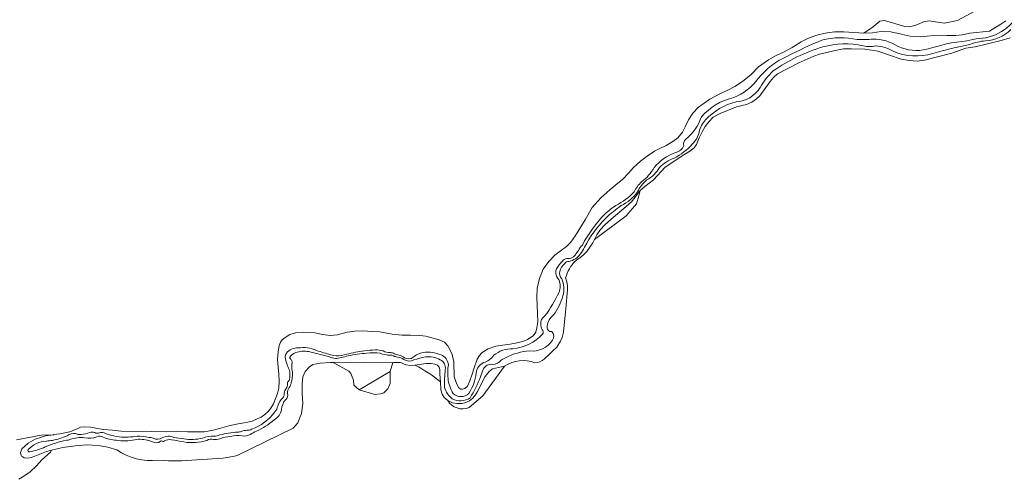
# Model space of a CAD drawing. Header units: metres. Extents: x 197700 to 204338, y 317132 to 325229.
# Tile 157 of 256: x 201019 to 201242, y 318121 to 318225. Entities that reach past the tile are written whole.
import ezdxf

# ---------------------------------------------------------------- set-up
doc = ezdxf.new("R2010")
doc.units = ezdxf.units.M
for name, color, linetype, lineweight in [('B-WE-GR-BOS_LOOF-GV', 40, 'Continuous', 13), ('B-WE-GR-GRAS-GV', 60, 'Continuous', 13), ('B-WE-IE-TERREINAFSCHEIDING_KUNSTMATIG_HEKWERK-G', 20, 'IE-TERREINAFSCHEIDING-KUNSTMATIG', 18), ('B-WE-OG-WATER_BEEK-GV', 150, 'Continuous', 18), ('B-WE-OG-WATER_SLOOT-GV', 120, 'Continuous', 18)]:
    doc.layers.add(name, color=color, linetype=linetype, lineweight=lineweight)
doc.linetypes.add('IE-TERREINAFSCHEIDING-KUNSTMATIG', pattern='A,4,[82,NLCS.SHX,S=0.75,R=90,X=0,Y=0],4,-2', length=10)

msp = doc.modelspace()

# ---------------------------------------------------------------- linework, layer by layer
at = {"layer": 'B-WE-GR-BOS_LOOF-GV'}
for points in [[(201237.003, 318227.789), (201231.302, 318224.74), (201228.315, 318224.093), (201224.873, 318224.652), (201223.636, 318224.446), (201222.643, 318224.006), (201221.65, 318223.566), (201220.49, 318223.314), (201219.399, 318223.333), (201214.823, 318224.713), (201213.771, 318224.549), (201212.844, 318223.802), (201211.916, 318223.055), (201210.434, 318222.06), (201210.13, 318221.855), (201210.179, 318221.852), (201212.13, 318221.97), (201214.082, 318222.241), (201216.271, 318222.139), (201218.568, 318221.616), (201220.605, 318221.18), (201222.92, 318221.029), (201225.228, 318221.25), (201228.885, 318221.306), (201230.952, 318221.338), (201232.367, 318221.513), (201234.108, 318221.871), (201238.51, 318222.329), (201241.12, 318223.89), (201242.21, 318224.653)], [(201114.436, 318142.991), (201114.33, 318144.767), (201114.314, 318145.803), (201114.151, 318146.369), (201113.784, 318146.766), (201113.174, 318147.016), (201112.331, 318147.128), (201111.235, 318147.153), (201108.675, 318146.797)], [(201120.895, 318137.195), (201124.045, 318139.859), (201128.943, 318146.558), (201126.241, 318145.936), (201125.437, 318145.392), (201124.565, 318144.196), (201122.814, 318140.814), (201122.401, 318140.089), (201121.747, 318139.333), (201120.974, 318138.711), (201119.972, 318138.242), (201119.306, 318138.14), (201118.119, 318138.087), (201117.156, 318138.271), (201116.087, 318138.799)], [(201019.15, 318120.974), (201020.288, 318121.667), (201021.682, 318122.672), (201023.134, 318124.009), (201024.315, 318125.417), (201026.268, 318127.118), (201026.564, 318127.545), (201025.378, 318127.252), (201022.38, 318126.038), (201021.962, 318125.943), (201021.176, 318125.742), (201020.318, 318125.869), (201020.031, 318126.048), (201019.755, 318126.216), (201019.675, 318126.421), (201019.565, 318126.648), (201019.55, 318127.012), (201019.636, 318127.413), (201019.839, 318127.856), (201021.231, 318129.148), (201022.855, 318130.042), (201023.824, 318130.376), (201025.137, 318130.801), (201026.984, 318131.069), (201024.198, 318130.925), (201018.624, 318129.928)]]:
    msp.add_lwpolyline(points, dxfattribs=at)
for points in [[(201158.787, 318183.235), (201159.28, 318185.104), (201159.551, 318186.269), (201158.69, 318185.084), (201157.645, 318183.721), (201156.403, 318182.632), (201153.045, 318179.792), (201151.538, 318178.455), (201150.648, 318177.431), (201149.817, 318176.246), (201149.265, 318175.24), (201156.425, 318180.549)], [(201096.065, 318141.21), (201103.05, 318145.331), (201103.675, 318147.382), (201097.183, 318147.332), (201094.065, 318147.429), (201090.164, 318147.384), (201093.768, 318145.395), (201094.173, 318144.867), (201094.811, 318143.418), (201094.884, 318142.263)], [(201101.66, 318140.532), (201102.571, 318141.472), (201103.09, 318142.676), (201103.05, 318145.331), (201096.065, 318141.21), (201099.614, 318140.131), (201100.868, 318140.272)]]:
    msp.add_lwpolyline(points, close=True, dxfattribs=at)
for points in [[(201108.675, 318146.797, -0.0608949), (201114.436, 318142.991)], [(201116.087, 318138.799, 0.3712253), (201120.895, 318137.195)]]:
    msp.add_lwpolyline(points, format="xyb", dxfattribs=at)
at = {"layer": 'B-WE-GR-GRAS-GV'}
msp.add_lwpolyline([(201018.624, 318129.928), (201024.198, 318130.925), (201026.984, 318131.069), (201027.032, 318131.076), (201028.418, 318131.246), (201029.516, 318131.496), (201030.666, 318131.746), (201031.734, 318132.145), (201032.345, 318132.418), (201033.077, 318132.73), (201033.944, 318132.831), (201035.379, 318132.742), (201036.514, 318132.537), (201038.268, 318132.211), (201040.281, 318132.079), (201042.266, 318131.862), (201049.237, 318131.757), (201052.417, 318131.728), (201055.104, 318131.798), (201057.38, 318131.727), (201059.006, 318131.68), (201061.043, 318131.706), (201062.792, 318132.028), (201064.493, 318132.459), (201066.636, 318133.079), (201068.748, 318133.513), (201070.554, 318133.796), (201071.868, 318134.149), (201073.042, 318134.621), (201073.899, 318135.059), (201074.722, 318135.604), (201075.544, 318136.394), (201076.106, 318137.099), (201076.715, 318138.073), (201077.636, 318140.351), (201077.887, 318141.569), (201077.968, 318143.185), (201077.889, 318144.837), (201077.772, 318146.294), (201077.583, 318148.153), (201077.728, 318149.807), (201078.017, 318151.225), (201078.291, 318151.993), (201078.63, 318152.481), (201079.341, 318153.028), (201080.425, 318153.687), (201081.677, 318154.119), (201083.54, 318154.264), (201086.039, 318154.108), (201087.841, 318153.711), (201089.543, 318153.512), (201091.196, 318153.621), (201093.383, 318154.225), (201095.082, 318154.509), (201096.87, 318154.553), (201098.984, 318154.421), (201100.756, 318154.318), (201103.504, 318153.83), (201105.733, 318153.539), (201107.69, 318153.607), (201109.768, 318153.525), (201111.163, 318153.357), (201112.821, 318152.924), (201114.118, 318152.54), (201115.344, 318151.98), (201116.145, 318151.129), (201116.592, 318150.352), (201117.081, 318149.181), (201117.473, 318147.56), (201117.52, 318144.165), (201118.161, 318142.513), (201118.623, 318141.669), (201119.029, 318141.331), (201119.44, 318141.341), (201119.948, 318141.477), (201120.541, 318142.053), (201121.11, 318143.231), (201121.605, 318144.725), (201122.052, 318146.204), (201122.739, 318148.167), (201123.239, 318148.968), (201123.887, 318149.682), (201125.19, 318150.493), (201126.936, 318151.049), (201128.524, 318151.335), (201130.218, 318151.551), (201132.195, 318151.906), (201133.476, 318152.308), (201134.138, 318152.578), (201135.409, 318153.397), (201135.969, 318154.275), (201136.258, 318155.213), (201136.422, 318156.562), (201136.395, 318158.464), (201136.314, 318160.383), (201136.227, 318162.095), (201136.323, 318164.167), (201136.792, 318166.384), (201137.691, 318168.476), (201138.906, 318170.247), (201140.293, 318171.665), (201141.49, 318172.554), (201142.944, 318173.642), (201143.93, 318174.628), (201144.993, 318176.076), (201147.126, 318179.635), (201148.763, 318182.407), (201150.726, 318184.634), (201152.738, 318186.452), (201154.102, 318187.546), (201155.669, 318188.836), (201156.934, 318190.234), (201158.107, 318191.458), (201159.692, 318192.912), (201161.141, 318194.08), (201162.844, 318195.156), (201164.029, 318195.805), (201165.491, 318196.495), (201166.996, 318197.334), (201168.081, 318198.165), (201169.181, 318199.442), (201169.759, 318200.713), (201170.478, 318202.248), (201171.452, 318203.792), (201172.738, 318205.116), (201175.313, 318206.913), (201177.72, 318208.244), (201179.4, 318208.991), (201180.963, 318209.802), (201182.731, 318210.909), (201184.646, 318212.51), (201186.344, 318214.229), (201188.584, 318215.864), (201190.307, 318216.775), (201192.009, 318217.585), (201193.967, 318218.653), (201195.938, 318219.897), (201197.634, 318220.697), (201199.548, 318221.437), (201201.379, 318221.869), (201203.496, 318222.149), (201205.595, 318222.175), (201210.13, 318221.855), (201210.434, 318222.06), (201211.916, 318223.055), (201212.844, 318223.802), (201213.771, 318224.549), (201214.823, 318224.713), (201219.399, 318223.333), (201220.49, 318223.314), (201221.65, 318223.566), (201222.643, 318224.006), (201223.636, 318224.446), (201224.873, 318224.652), (201228.315, 318224.093), (201231.302, 318224.74), (201237.003, 318227.789)], dxfattribs=at)
at = {"layer": 'B-WE-IE-TERREINAFSCHEIDING_KUNSTMATIG_HEKWERK-G'}
for points in [[(201103.05, 318145.331), (201096.065, 318141.21)], [(201081.137, 318132.547), (201068.516, 318126.378)]]:
    msp.add_lwpolyline(points, dxfattribs=at)
at = {"layer": 'B-WE-OG-WATER_BEEK-GV'}
for points in [[(201243.734, 318224.3, -0.0699427), (201241.888, 318222.637)], [(201208.666, 318220.397, 0.125181), (201200.637, 318220.268)], [(201236.22, 318220.639, 0.0422056), (201233.408, 318220.124)], [(201241.888, 318222.637, -0.1387068), (201236.22, 318220.639)], [(201237.637, 318220.145, 0.1889525), (201243.348, 318222.659)], [(201189.627, 318213.312, -0.0799392), (201200.835, 318218.743)], [(201200.637, 318220.268, 0.0229096), (201192.745, 318216.583)], [(201200.835, 318218.743, -0.1301676), (201210.024, 318218.979)], [(201212.209, 318220.502, -0.0171769), (201208.666, 318220.397)], [(201210.024, 318218.979, 0.0888206), (201212.816, 318218.967)], [(201217.877, 318218.869, 0.1447292), (201212.209, 318220.502)], [(201212.816, 318218.967, -0.1439036), (201216.739, 318217.773)], [(201224.403, 318218.224, -0.1696981), (201217.877, 318218.869)], [(201233.408, 318220.124, 0.0542826), (201224.403, 318218.224)], [(201225.756, 318217.236, -0.0318204), (201234.074, 318219.286)], [(201234.074, 318219.286, -0.0659777), (201237.637, 318220.145)], [(201192.745, 318216.583, 0.1290287), (201186.29, 318211.592)], [(201216.739, 318217.773, 0.1742359), (201225.756, 318217.236)], [(201186.703, 318209.562, -0.0774637), (201189.627, 318213.312)], [(201186.29, 318211.592, -0.137225), (201180.73, 318207.306)], [(201181.256, 318206.329, 0.2475237), (201186.703, 318209.562)], [(201180.73, 318207.306, 0.1570286), (201173.456, 318202.978)], [(201174.357, 318202.264, -0.1449157), (201181.256, 318206.329)], [(201173.456, 318202.978, -0.1359452), (201169.849, 318197.827)], [(201172.933, 318199.57, -0.138021), (201174.357, 318202.264)], [(201171.387, 318196.804, 0.1398987), (201172.933, 318199.57)], [(201167.254, 318193.613, 0.1017887), (201171.387, 318196.804)], [(201169.468, 318196.437, -0.2382574), (201167.554, 318194.859)], [(201169.849, 318197.827, 0.2850956), (201169.468, 318196.437)], [(201167.554, 318194.859, 0.1306673), (201162.767, 318191.507)], [(201163.948, 318191.486, -0.1045132), (201167.254, 318193.613)], [(201162.767, 318191.507, -0.1024209), (201159.899, 318188.25)], [(201161.088, 318188.689, 0.1476243), (201163.948, 318191.486)], [(201159.899, 318188.25, 0.09348), (201158.206, 318186.003)], [(201158.961, 318185.965, -0.0954947), (201161.088, 318188.689)], [(201158.206, 318186.003, -0.0983167), (201154.089, 318182.918)], [(201155.314, 318182.867, 0.1197802), (201158.961, 318185.965)], [(201154.089, 318182.918, 0.0395908), (201151.602, 318180.931)], [(201151.736, 318179.958, -0.0453589), (201155.314, 318182.867)], [(201151.602, 318180.931, 0.0746667), (201146.512, 318173.921)], [(201147.025, 318173.44, -0.0841701), (201151.736, 318179.958)], [(201146.512, 318173.921, 0.1209371), (201145.607, 318172.704)], [(201145.138, 318172.034, -0.2965285), (201142.952, 318170.876)], [(201143.553, 318170.238, 0.1851509), (201146.031, 318171.919)], [(201146.031, 318171.919, 0.040625), (201147.025, 318173.44)], [(201142.025, 318170.339, 0.0961008), (201140.702, 318168.553)], [(201141.4, 318167.986, -0.1540588), (201142.523, 318169.771)], [(201142.952, 318170.876, 0.204854), (201142.025, 318170.339)], [(201142.523, 318169.771, -0.2982085), (201143.553, 318170.238)], [(201140.702, 318168.553, 0.1509357), (201140.55, 318167.61)], [(201140.55, 318167.61, 0.1934706), (201141.265, 318166.017)], [(201141.84, 318166.326, -0.2324834), (201141.4, 318167.986)], [(201141.265, 318166.017, -0.1905112), (201141.265, 318163.298)], [(201142.125, 318162.463, 0.1757115), (201141.84, 318166.326)], [(201141.265, 318163.298, -0.0461331), (201137.99, 318157.841)], [(201139.985, 318158.16, 0.1037572), (201142.125, 318162.463)], [(201137.99, 318157.841, 0.2805116), (201137.142, 318156.078)], [(201137.142, 318156.078, 0.1426014), (201137.397, 318154.798)], [(201138.574, 318155.591, -0.1846456), (201139.985, 318158.16)], [(201137.397, 318154.798, -0.4793151), (201137.497, 318153.793)], [(201139.641, 318154.379, -0.5328505), (201138.574, 318155.591)], [(201139.788, 318152.439, 0.3353623), (201139.641, 318154.379)], [(201137.497, 318153.793, -0.1814092), (201130.828, 318150.456)], [(201134.604, 318149.996, 0.2699217), (201139.788, 318152.439)], [(201079.656, 318149.5, 0.1760196), (201079.337, 318148.591)], [(201082.257, 318150.678, 0.2546878), (201079.656, 318149.5)], [(201080.362, 318148.539, -0.1599823), (201081.736, 318149.619)], [(201081.736, 318149.619, -0.1284266), (201084.647, 318149.859)], [(201086.415, 318150.097, 0.1470322), (201082.257, 318150.678)], [(201084.647, 318149.859, -0.0218601), (201089.377, 318148.656)], [(201089.647, 318149.16, -0.0151439), (201086.415, 318150.097)], [(201097.259, 318150.016, 0.0348214), (201093.259, 318149.255)], [(201093.566, 318148.862, -0.0450476), (201097.819, 318149.48)], [(201099.663, 318150.225, 0.0397237), (201097.259, 318150.016)], [(201097.819, 318149.48, -0.0617946), (201100.845, 318149.491)], [(201101.466, 318149.992, 0.0813901), (201099.663, 318150.225)], [(201100.845, 318149.491, 0.1000763), (201103.053, 318149.061)], [(201103.147, 318149.624, -0.1218965), (201101.466, 318149.992)], [(201104.038, 318149.374, 0.1071794), (201103.147, 318149.624)], [(201105.076, 318149.03, -0.0508926), (201104.038, 318149.374)], [(201110.553, 318149.645, 0.1269384), (201108.253, 318148.559)], [(201114.568, 318149.108, 0.1438365), (201110.553, 318149.645)], [(201130.828, 318150.456, 0.1886741), (201126.482, 318149.014)], [(201129.307, 318148.492, -0.1107584), (201134.604, 318149.996)], [(201079.337, 318148.591, 0.077737), (201080.258, 318145.815)], [(201080.779, 318147.974, -0.2047437), (201080.362, 318148.539)], [(201080.862, 318146.98, 0.1620183), (201080.779, 318147.974)], [(201089.377, 318148.656, 0.2002821), (201092.039, 318148.521)], [(201092.051, 318148.976, -0.1640794), (201089.647, 318149.16)], [(201092.039, 318148.521, -0.0165694), (201093.566, 318148.862)], [(201093.259, 318149.255, -0.0473371), (201092.051, 318148.976)], [(201103.053, 318149.061, -0.1288635), (201103.814, 318148.869)], [(201103.814, 318148.869, 0.0758635), (201104.771, 318148.623)], [(201104.771, 318148.623, -0.1383882), (201106.134, 318148.06)], [(201106.33, 318148.469, 0.1322285), (201105.076, 318149.03)], [(201106.134, 318148.06, 0.2588411), (201108.449, 318147.969)], [(201108.253, 318148.559, -0.3058577), (201106.33, 318148.469)], [(201108.449, 318147.969, -0.0359915), (201111.068, 318148.635)], [(201111.068, 318148.635, -0.1693124), (201114.396, 318148.012)], [(201114.396, 318148.012, -0.3364364), (201115.534, 318145.778)], [(201116.242, 318146.895, 0.273097), (201114.568, 318149.108)], [(201124.207, 318147.36, 0.2956367), (201122.526, 318144.994)], [(201126.482, 318149.014, -0.1669242), (201124.207, 318147.36)], [(201126.28, 318146.94, 0.2240609), (201128.134, 318147.946)], [(201128.134, 318147.946, -0.0218059), (201129.307, 318148.492)], [(201080.258, 318145.815, -0.1403792), (201080.258, 318143.336)], [(201080.71, 318142.945, 0.1314883), (201080.862, 318145.883)], [(201115.534, 318145.778, 0.0289345), (201115.337, 318141.744)], [(201116.174, 318143.806, -0.0854874), (201116.242, 318146.895)], [(201122.526, 318144.994, -0.1152334), (201120.872, 318140.417)], [(201123.465, 318144.162, 0.0289054), (201124.118, 318145.817)], [(201124.118, 318145.817, -0.3502615), (201126.28, 318146.94)], [(201080.258, 318143.336, 0.3172012), (201079.895, 318142.514)], [(201080.281, 318141.742, 0.1292986), (201080.71, 318142.945)], [(201117.309, 318140.374, -0.1239603), (201116.174, 318143.806)], [(201121.13, 318139.408, 0.054885), (201123.465, 318144.162)], [(201079.103, 318140.532, -0.2889561), (201078.788, 318139.43)], [(201079.543, 318141.505, 0.0977336), (201079.103, 318140.532)], [(201079.895, 318142.514, -0.1755417), (201079.543, 318141.505)], [(201079.888, 318140.41, -0.1587643), (201080.281, 318141.742)], [(201115.337, 318141.744, 0.1525701), (201117.115, 318139.193)], [(201078.788, 318139.43, 0.1175677), (201077.65, 318137.539)], [(201078.552, 318136.744, -0.1799604), (201079.432, 318138.957)], [(201079.432, 318138.957, 0.2622652), (201079.888, 318140.41)], [(201117.115, 318139.193, 0.2886006), (201121.13, 318139.408)], [(201120.872, 318140.417, -0.4027633), (201117.309, 318140.374)], [(201077.001, 318136.252, -0.148874), (201071.763, 318132.278)], [(201076.835, 318134.443, 0.2234051), (201078.552, 318136.744)], [(201077.65, 318137.539, -0.1622615), (201077.001, 318136.252)], [(201072.848, 318131.828, 0.0703292), (201076.835, 318134.443)], [(201036.33, 318131.524, 0.2188375), (201034.71, 318131.376)], [(201068.59, 318131.635, 0.0537246), (201064.578, 318131.021)], [(201069.49, 318131.816, -0.1019071), (201068.59, 318131.635)], [(201070.682, 318132.068, 0.0711907), (201069.49, 318131.816)], [(201071.763, 318132.278, -0.1145202), (201070.682, 318132.068)], [(201071.459, 318131.135, -0.0429245), (201072.848, 318131.828)], [(201025.363, 318129.629, 0.1861693), (201021.254, 318127.701)], [(201025.11, 318128.292, -0.047389), (201029.882, 318129.802)], [(201026.744, 318129.77, -0.0241615), (201025.363, 318129.629)], [(201030.074, 318130.812, -0.0462301), (201026.744, 318129.77)], [(201029.882, 318129.802, 0.097815), (201030.698, 318129.965)], [(201031.976, 318131.328, 0.2314193), (201030.074, 318130.812)], [(201030.698, 318129.965, -0.1079845), (201034.011, 318130.382)], [(201032.687, 318131.131, -0.1312479), (201031.976, 318131.328)], [(201034.71, 318131.376, -0.089653), (201032.687, 318131.131)], [(201034.011, 318130.382, 0.1283926), (201036.808, 318130.563)], [(201037.139, 318131.447, -0.1896452), (201036.33, 318131.524)], [(201036.808, 318130.563, -0.3367998), (201038.194, 318130.502)], [(201038.881, 318131.275, 0.2075979), (201037.139, 318131.447)], [(201038.194, 318130.502, 0.0818175), (201041.126, 318129.815)], [(201039.875, 318130.981, -0.0946214), (201038.881, 318131.275)], [(201043.874, 318130.539, -0.0909346), (201039.875, 318130.981)], [(201041.126, 318129.815, 0.0898108), (201045.4, 318129.939)], [(201045.903, 318130.712, -0.0270365), (201043.874, 318130.539)], [(201045.4, 318129.939, -0.1142907), (201048.559, 318129.726)], [(201048.626, 318130.454, 0.0551825), (201045.903, 318130.712)], [(201048.559, 318129.726, -0.1116221), (201049.35, 318129.445)], [(201049.507, 318130.268, 0.0986102), (201048.626, 318130.454)], [(201049.35, 318129.445, 0.3027115), (201051.11, 318129.522)], [(201051.544, 318130.379, -0.2948905), (201049.507, 318130.268)], [(201051.11, 318129.522, -0.4426744), (201051.53, 318129.591)], [(201051.53, 318129.591, 0.2972677), (201052.104, 318129.686)], [(201054.193, 318130.464, 0.2170216), (201051.544, 318130.379)], [(201052.104, 318129.686, -0.1692921), (201053.638, 318129.919)], [(201053.638, 318129.919, -0.0031363), (201056.459, 318129.423)], [(201056.454, 318130.113, -0.0308051), (201054.193, 318130.464)], [(201060.674, 318130.285, -0.0976613), (201056.454, 318130.113)], [(201056.459, 318129.423, 0.119516), (201061.648, 318129.779)], [(201063.263, 318130.727, 0.1379043), (201060.674, 318130.285)], [(201061.648, 318129.779, -0.1939988), (201063.141, 318129.993)], [(201063.141, 318129.993, 0.1078651), (201064.552, 318130.153)], [(201064.578, 318131.021, -0.1175267), (201063.263, 318130.727)], [(201064.552, 318130.153, -0.0547181), (201067.006, 318130.656)], [(201067.006, 318130.656, -0.116089), (201069.618, 318130.791)], [(201069.618, 318130.791, 0.1618016), (201071.459, 318131.135)], [(201021.254, 318127.701, 0.616945), (201021.618, 318127.186)], [(201021.618, 318127.186, 0.0511075), (201025.11, 318128.292)]]:
    msp.add_lwpolyline(points, format="xyb", dxfattribs=at)
for points in [[(201145.607, 318172.704), (201145.138, 318172.034)], [(201080.862, 318145.883), (201080.862, 318146.98)]]:
    msp.add_lwpolyline(points, dxfattribs=at)
at = {"layer": 'B-WE-OG-WATER_SLOOT-GV'}
for points in [[(201242.21, 318224.653), (201241.12, 318223.89), (201238.51, 318222.329), (201234.108, 318221.871), (201232.367, 318221.513), (201230.952, 318221.338), (201228.885, 318221.306), (201225.228, 318221.25), (201222.92, 318221.029), (201220.605, 318221.18), (201218.568, 318221.616), (201216.271, 318222.139), (201214.082, 318222.241), (201212.13, 318221.97), (201210.179, 318221.852), (201210.13, 318221.855), (201205.595, 318222.175), (201203.496, 318222.149), (201201.379, 318221.869), (201199.548, 318221.437), (201197.634, 318220.697), (201195.938, 318219.897), (201193.967, 318218.653), (201192.009, 318217.585), (201190.307, 318216.775), (201188.584, 318215.864), (201186.344, 318214.229), (201184.646, 318212.51), (201182.731, 318210.909), (201180.963, 318209.802), (201179.4, 318208.991), (201177.72, 318208.244), (201175.313, 318206.913), (201172.738, 318205.116), (201171.452, 318203.792), (201170.478, 318202.248), (201169.759, 318200.713), (201169.181, 318199.442), (201168.081, 318198.165), (201166.996, 318197.334), (201165.491, 318196.495), (201164.029, 318195.805), (201162.844, 318195.156), (201161.141, 318194.08), (201159.692, 318192.912), (201158.107, 318191.458), (201156.934, 318190.234), (201155.669, 318188.836), (201154.102, 318187.546), (201152.738, 318186.452), (201150.726, 318184.634), (201148.763, 318182.407), (201147.126, 318179.635), (201144.993, 318176.076), (201143.93, 318174.628), (201142.944, 318173.642), (201141.49, 318172.554), (201140.293, 318171.665), (201138.906, 318170.247), (201137.691, 318168.476), (201136.792, 318166.384), (201136.323, 318164.167), (201136.227, 318162.095), (201136.314, 318160.383), (201136.395, 318158.464), (201136.422, 318156.562), (201136.258, 318155.213), (201135.969, 318154.275), (201135.409, 318153.397), (201134.138, 318152.578), (201133.476, 318152.308), (201132.195, 318151.906), (201130.218, 318151.551), (201128.524, 318151.335), (201126.936, 318151.049), (201125.19, 318150.493), (201123.887, 318149.682), (201123.239, 318148.968), (201122.739, 318148.167), (201122.052, 318146.204), (201121.605, 318144.725), (201121.11, 318143.231), (201120.541, 318142.053), (201119.948, 318141.477), (201119.44, 318141.341), (201119.029, 318141.331), (201118.623, 318141.669), (201118.161, 318142.513), (201117.52, 318144.165), (201117.473, 318147.56), (201117.081, 318149.181), (201116.592, 318150.352), (201116.145, 318151.129), (201115.344, 318151.98), (201114.118, 318152.54), (201112.821, 318152.924), (201111.163, 318153.357), (201109.768, 318153.525), (201107.69, 318153.607), (201105.733, 318153.539), (201103.504, 318153.83), (201100.756, 318154.318), (201098.984, 318154.421), (201096.87, 318154.553), (201095.082, 318154.509), (201093.383, 318154.225), (201091.196, 318153.621), (201089.543, 318153.512), (201087.841, 318153.711), (201086.039, 318154.108), (201083.54, 318154.264), (201081.677, 318154.119), (201080.425, 318153.687), (201079.341, 318153.028), (201078.63, 318152.481), (201078.291, 318151.993), (201078.017, 318151.225), (201077.728, 318149.807), (201077.583, 318148.153), (201077.772, 318146.294), (201077.889, 318144.837), (201077.968, 318143.185), (201077.887, 318141.569), (201077.636, 318140.351), (201076.715, 318138.073), (201076.106, 318137.099), (201075.544, 318136.394), (201074.722, 318135.604), (201073.899, 318135.059), (201073.042, 318134.621), (201071.868, 318134.149), (201070.554, 318133.796), (201068.748, 318133.513), (201066.636, 318133.079), (201064.493, 318132.459), (201062.792, 318132.028), (201061.043, 318131.706), (201059.006, 318131.68), (201057.38, 318131.727), (201055.104, 318131.798), (201052.417, 318131.728), (201049.237, 318131.757), (201042.266, 318131.862), (201040.281, 318132.079), (201038.268, 318132.211), (201036.514, 318132.537), (201035.379, 318132.742), (201033.944, 318132.831), (201033.077, 318132.73), (201032.345, 318132.418), (201031.734, 318132.145), (201030.666, 318131.746), (201029.516, 318131.496), (201028.418, 318131.246), (201027.032, 318131.076), (201026.984, 318131.069), (201025.137, 318130.801), (201023.824, 318130.376), (201022.855, 318130.042), (201021.231, 318129.148), (201019.839, 318127.856), (201019.636, 318127.413), (201019.55, 318127.012), (201019.565, 318126.648), (201019.675, 318126.421), (201019.755, 318126.216), (201020.031, 318126.048), (201020.318, 318125.869), (201021.176, 318125.742), (201021.962, 318125.943), (201022.38, 318126.038), (201025.378, 318127.252), (201026.564, 318127.545), (201029.071, 318128.166), (201031.882, 318128.531), (201034.48, 318128.742), (201037.11, 318128.633), (201039.282, 318128.217), (201041.265, 318127.612)], [(201144.921, 318170.312), (201146.635, 318171.604), (201147.492, 318172.467), (201148.847, 318174.479), (201149.265, 318175.24), (201149.817, 318176.246), (201150.648, 318177.431), (201151.538, 318178.455), (201153.045, 318179.792), (201156.403, 318182.632), (201157.645, 318183.721), (201158.69, 318185.084), (201159.551, 318186.269), (201160.63, 318187.199), (201162.623, 318188.73), (201165.207, 318191.551), (201166.709, 318192.576), (201168.414, 318193.669), (201169.49, 318194.327), (201170.566, 318195.047), (201171.765, 318195.945), (201172.349, 318196.722), (201172.892, 318198.192), (201173.615, 318199.52), (201174.256, 318200.788), (201175.095, 318201.843), (201176.115, 318202.865), (201177.686, 318203.728), (201181.337, 318205.186), (201183.616, 318205.718), (201184.797, 318206.278), (201185.901, 318207.006), (201186.618, 318207.698), (201188.996, 318210.911), (201189.714, 318211.862), (201190.625, 318212.63), (201195.427, 318215.126), (201198.826, 318216.689), (201200.083, 318217.093), (201204.033, 318218.044), (201205.521, 318218.291), (201207.331, 318218.341), (201210.381, 318218.214), (201213.273, 318217.764), (201218.597, 318215.951), (201220.417, 318215.666), (201222.187, 318215.561), (201223.869, 318215.755), (201230.021, 318217.335), (201233.184, 318218.473), (201235.332, 318218.754), (201241.199, 318220.194), (201243.22, 318220.812)], [(201145.138, 318172.034), (201145.607, 318172.704)], [(201139.781, 318149.949), (201140.765, 318150.833), (201141.569, 318152.195), (201141.926, 318153.021), (201142.23, 318154.266), (201142.768, 318159.583), (201143.187, 318163.787), (201143.121, 318164.823), (201142.991, 318165.62), (201142.743, 318166.539)], [(201050.574, 318125.272), (201052.968, 318125.148), (201055.937, 318125.137), (201059.392, 318125.403), (201065.329, 318125.761), (201067.876, 318126.214), (201068.516, 318126.378), (201081.137, 318132.547), (201082.185, 318133.721), (201083.023, 318135.822), (201083.302, 318138.099), (201083.209, 318140.49), (201083.165, 318142.566), (201083.332, 318144.115), (201083.892, 318145.338), (201084.812, 318146.424), (201085.621, 318146.901), (201087.237, 318147.223), (201089.598, 318147.377), (201090.164, 318147.384), (201094.065, 318147.429), (201097.183, 318147.332), (201103.675, 318147.382), (201105.425, 318147.395), (201106.605, 318146.886), (201107.769, 318146.699), (201108.675, 318146.797), (201111.235, 318147.153), (201112.331, 318147.128), (201113.174, 318147.016), (201113.784, 318146.766), (201114.151, 318146.369), (201114.314, 318145.803), (201114.33, 318144.767), (201114.436, 318142.991), (201114.542, 318141.214), (201114.85, 318140.234), (201115.292, 318139.453), (201116.087, 318138.799), (201117.156, 318138.271), (201118.119, 318138.087), (201119.306, 318138.14), (201119.972, 318138.242), (201120.974, 318138.711), (201121.747, 318139.333), (201122.401, 318140.089), (201122.814, 318140.814), (201124.565, 318144.196), (201125.437, 318145.392), (201126.241, 318145.936), (201128.943, 318146.558)], [(201080.862, 318146.98), (201080.862, 318145.883)]]:
    msp.add_lwpolyline(points, dxfattribs=at)
for points in [[(201241.888, 318222.637, 0.0699427), (201243.734, 318224.3)], [(201200.637, 318220.268, -0.125181), (201208.666, 318220.397)], [(201233.408, 318220.124, -0.0422056), (201236.22, 318220.639)], [(201236.22, 318220.639, 0.1387068), (201241.888, 318222.637)], [(201243.348, 318222.659, -0.1889525), (201237.637, 318220.145)], [(201200.835, 318218.743, 0.0799392), (201189.627, 318213.312)], [(201192.745, 318216.583, -0.0229096), (201200.637, 318220.268)], [(201210.024, 318218.979, 0.1301676), (201200.835, 318218.743)], [(201208.666, 318220.397, 0.0171769), (201212.209, 318220.502)], [(201212.816, 318218.967, -0.0888206), (201210.024, 318218.979)], [(201212.209, 318220.502, -0.1447292), (201217.877, 318218.869)], [(201216.739, 318217.773, 0.1439036), (201212.816, 318218.967)], [(201217.877, 318218.869, 0.1696981), (201224.403, 318218.224)], [(201224.403, 318218.224, -0.0542826), (201233.408, 318220.124)], [(201234.074, 318219.286, 0.0318204), (201225.756, 318217.236)], [(201237.637, 318220.145, 0.0659777), (201234.074, 318219.286)], [(201186.29, 318211.592, -0.1290287), (201192.745, 318216.583)], [(201225.756, 318217.236, -0.1742359), (201216.739, 318217.773)], [(201189.627, 318213.312, 0.0774637), (201186.703, 318209.562)], [(201180.73, 318207.306, 0.137225), (201186.29, 318211.592)], [(201186.703, 318209.562, -0.2475237), (201181.256, 318206.329)], [(201173.456, 318202.978, -0.1570286), (201180.73, 318207.306)], [(201181.256, 318206.329, 0.1449157), (201174.357, 318202.264)], [(201169.849, 318197.827, 0.1359452), (201173.456, 318202.978)], [(201174.357, 318202.264, 0.138021), (201172.933, 318199.57)], [(201172.933, 318199.57, -0.1398987), (201171.387, 318196.804)], [(201171.387, 318196.804, -0.1017887), (201167.254, 318193.613)], [(201167.554, 318194.859, 0.2382574), (201169.468, 318196.437)], [(201169.468, 318196.437, -0.2850956), (201169.849, 318197.827)], [(201162.767, 318191.507, -0.1306673), (201167.554, 318194.859)], [(201167.254, 318193.613, 0.1045132), (201163.948, 318191.486)], [(201159.899, 318188.25, 0.1024209), (201162.767, 318191.507)], [(201163.948, 318191.486, -0.1476243), (201161.088, 318188.689)], [(201158.206, 318186.003, -0.09348), (201159.899, 318188.25)], [(201161.088, 318188.689, 0.0954947), (201158.961, 318185.965)], [(201154.089, 318182.918, 0.0983167), (201158.206, 318186.003)], [(201158.961, 318185.965, -0.1197802), (201155.314, 318182.867)], [(201151.602, 318180.931, -0.0395908), (201154.089, 318182.918)], [(201155.314, 318182.867, 0.0453589), (201151.736, 318179.958)], [(201146.512, 318173.921, -0.0746667), (201151.602, 318180.931)], [(201151.736, 318179.958, 0.0841701), (201147.025, 318173.44)], [(201145.607, 318172.704, -0.1209371), (201146.512, 318173.921)], [(201142.952, 318170.876, 0.2965285), (201145.138, 318172.034)], [(201146.031, 318171.919, -0.1851509), (201143.553, 318170.238)], [(201147.025, 318173.44, -0.040625), (201146.031, 318171.919)], [(201140.702, 318168.553, -0.0961008), (201142.025, 318170.339)], [(201142.523, 318169.771, 0.1540588), (201141.4, 318167.986)], [(201142.025, 318170.339, -0.204854), (201142.952, 318170.876)], [(201143.553, 318170.238, 0.2982085), (201142.523, 318169.771)], [(201142.743, 318166.539, -0.1345511), (201144.921, 318170.312)], [(201140.55, 318167.61, -0.1509357), (201140.702, 318168.553)], [(201141.265, 318166.017, -0.1934706), (201140.55, 318167.61)], [(201141.4, 318167.986, 0.2324834), (201141.84, 318166.326)], [(201141.265, 318163.298, 0.1905112), (201141.265, 318166.017)], [(201141.84, 318166.326, -0.1757115), (201142.125, 318162.463)], [(201137.99, 318157.841, 0.0461331), (201141.265, 318163.298)], [(201142.125, 318162.463, -0.1037572), (201139.985, 318158.16)], [(201137.142, 318156.078, -0.2805116), (201137.99, 318157.841)], [(201137.397, 318154.798, -0.1426014), (201137.142, 318156.078)], [(201139.985, 318158.16, 0.1846456), (201138.574, 318155.591)], [(201137.497, 318153.793, 0.4793151), (201137.397, 318154.798)], [(201138.574, 318155.591, 0.5328505), (201139.641, 318154.379)], [(201139.641, 318154.379, -0.3353623), (201139.788, 318152.439)], [(201130.828, 318150.456, 0.1814092), (201137.497, 318153.793)], [(201139.788, 318152.439, -0.2699217), (201134.604, 318149.996)], [(201079.337, 318148.591, -0.1760196), (201079.656, 318149.5)], [(201079.656, 318149.5, -0.2546878), (201082.257, 318150.678)], [(201081.736, 318149.619, 0.1599823), (201080.362, 318148.539)], [(201084.647, 318149.859, 0.1284266), (201081.736, 318149.619)], [(201082.257, 318150.678, -0.1470322), (201086.415, 318150.097)], [(201089.377, 318148.656, 0.0218601), (201084.647, 318149.859)], [(201086.415, 318150.097, 0.0151439), (201089.647, 318149.16)], [(201093.259, 318149.255, -0.0348214), (201097.259, 318150.016)], [(201097.819, 318149.48, 0.0450476), (201093.566, 318148.862)], [(201097.259, 318150.016, -0.0397237), (201099.663, 318150.225)], [(201100.845, 318149.491, 0.0617946), (201097.819, 318149.48)], [(201099.663, 318150.225, -0.0813901), (201101.466, 318149.992)], [(201103.053, 318149.061, -0.1000763), (201100.845, 318149.491)], [(201101.466, 318149.992, 0.1218965), (201103.147, 318149.624)], [(201103.147, 318149.624, -0.1071794), (201104.038, 318149.374)], [(201104.038, 318149.374, 0.0508926), (201105.076, 318149.03)], [(201108.253, 318148.559, -0.1269384), (201110.553, 318149.645)], [(201110.553, 318149.645, -0.1438365), (201114.568, 318149.108)], [(201126.482, 318149.014, -0.1886741), (201130.828, 318150.456)], [(201134.604, 318149.996, 0.1107584), (201129.307, 318148.492)], [(201137.894, 318148.161, 0.0062027), (201139.781, 318149.949)], [(201080.258, 318145.815, -0.077737), (201079.337, 318148.591)], [(201080.362, 318148.539, 0.2047437), (201080.779, 318147.974)], [(201080.779, 318147.974, -0.1620183), (201080.862, 318146.98)], [(201092.039, 318148.521, -0.2002821), (201089.377, 318148.656)], [(201089.647, 318149.16, 0.1640794), (201092.051, 318148.976)], [(201093.566, 318148.862, 0.0165694), (201092.039, 318148.521)], [(201092.051, 318148.976, 0.0473371), (201093.259, 318149.255)], [(201103.814, 318148.869, 0.1288635), (201103.053, 318149.061)], [(201104.771, 318148.623, -0.0758635), (201103.814, 318148.869)], [(201106.134, 318148.06, 0.1383882), (201104.771, 318148.623)], [(201105.076, 318149.03, -0.1322285), (201106.33, 318148.469)], [(201108.449, 318147.969, -0.2588411), (201106.134, 318148.06)], [(201106.33, 318148.469, 0.3058577), (201108.253, 318148.559)], [(201111.068, 318148.635, 0.0359915), (201108.449, 318147.969)], [(201114.396, 318148.012, 0.1693124), (201111.068, 318148.635)], [(201115.534, 318145.778, 0.3364364), (201114.396, 318148.012)], [(201114.568, 318149.108, -0.273097), (201116.242, 318146.895)], [(201122.526, 318144.994, -0.2956367), (201124.207, 318147.36)], [(201124.207, 318147.36, 0.1669242), (201126.482, 318149.014)], [(201128.134, 318147.946, -0.2240609), (201126.28, 318146.94)], [(201129.307, 318148.492, 0.0218059), (201128.134, 318147.946)], [(201128.943, 318146.558, -0.2352224), (201135.777, 318147.347)], [(201135.777, 318147.347, 0.1938843), (201137.894, 318148.161)], [(201080.258, 318143.336, 0.1403792), (201080.258, 318145.815)], [(201080.862, 318145.883, -0.1314883), (201080.71, 318142.945)], [(201115.337, 318141.744, -0.0289345), (201115.534, 318145.778)], [(201116.242, 318146.895, 0.0854874), (201116.174, 318143.806)], [(201120.872, 318140.417, 0.1152334), (201122.526, 318144.994)], [(201124.118, 318145.817, -0.0289054), (201123.465, 318144.162)], [(201126.28, 318146.94, 0.3502615), (201124.118, 318145.817)], [(201079.895, 318142.514, -0.3172012), (201080.258, 318143.336)], [(201080.71, 318142.945, -0.1292986), (201080.281, 318141.742)], [(201116.174, 318143.806, 0.1239603), (201117.309, 318140.374)], [(201123.465, 318144.162, -0.054885), (201121.13, 318139.408)], [(201078.788, 318139.43, 0.2889561), (201079.103, 318140.532)], [(201079.103, 318140.532, -0.0977336), (201079.543, 318141.505)], [(201079.543, 318141.505, 0.1755417), (201079.895, 318142.514)], [(201080.281, 318141.742, 0.1587643), (201079.888, 318140.41)], [(201117.115, 318139.193, -0.1525701), (201115.337, 318141.744)], [(201077.65, 318137.539, -0.1175677), (201078.788, 318139.43)], [(201079.432, 318138.957, 0.1799604), (201078.552, 318136.744)], [(201079.888, 318140.41, -0.2622652), (201079.432, 318138.957)], [(201121.13, 318139.408, -0.2886006), (201117.115, 318139.193)], [(201117.309, 318140.374, 0.4027633), (201120.872, 318140.417)], [(201071.763, 318132.278, 0.148874), (201077.001, 318136.252)], [(201078.552, 318136.744, -0.2234051), (201076.835, 318134.443)], [(201077.001, 318136.252, 0.1622615), (201077.65, 318137.539)], [(201076.835, 318134.443, -0.0703292), (201072.848, 318131.828)], [(201034.71, 318131.376, -0.2188375), (201036.33, 318131.524)], [(201064.578, 318131.021, -0.0537246), (201068.59, 318131.635)], [(201068.59, 318131.635, 0.1019071), (201069.49, 318131.816)], [(201069.49, 318131.816, -0.0711907), (201070.682, 318132.068)], [(201070.682, 318132.068, 0.1145202), (201071.763, 318132.278)], [(201072.848, 318131.828, 0.0429245), (201071.459, 318131.135)], [(201021.254, 318127.701, -0.1861693), (201025.363, 318129.629)], [(201029.882, 318129.802, 0.047389), (201025.11, 318128.292)], [(201025.363, 318129.629, 0.0241615), (201026.744, 318129.77)], [(201026.744, 318129.77, 0.0462301), (201030.074, 318130.812)], [(201030.698, 318129.965, -0.097815), (201029.882, 318129.802)], [(201030.074, 318130.812, -0.2314193), (201031.976, 318131.328)], [(201034.011, 318130.382, 0.1079845), (201030.698, 318129.965)], [(201031.976, 318131.328, 0.1312479), (201032.687, 318131.131)], [(201032.687, 318131.131, 0.089653), (201034.71, 318131.376)], [(201036.808, 318130.563, -0.1283926), (201034.011, 318130.382)], [(201036.33, 318131.524, 0.1896452), (201037.139, 318131.447)], [(201038.194, 318130.502, 0.3367998), (201036.808, 318130.563)], [(201037.139, 318131.447, -0.2075979), (201038.881, 318131.275)], [(201041.126, 318129.815, -0.0818175), (201038.194, 318130.502)], [(201038.881, 318131.275, 0.0946214), (201039.875, 318130.981)], [(201039.875, 318130.981, 0.0909346), (201043.874, 318130.539)], [(201045.4, 318129.939, -0.0898108), (201041.126, 318129.815)], [(201043.874, 318130.539, 0.0270365), (201045.903, 318130.712)], [(201048.559, 318129.726, 0.1142907), (201045.4, 318129.939)], [(201045.903, 318130.712, -0.0551825), (201048.626, 318130.454)], [(201049.35, 318129.445, 0.1116221), (201048.559, 318129.726)], [(201048.626, 318130.454, -0.0986102), (201049.507, 318130.268)], [(201051.11, 318129.522, -0.3027115), (201049.35, 318129.445)], [(201049.507, 318130.268, 0.2948905), (201051.544, 318130.379)], [(201051.53, 318129.591, 0.4426744), (201051.11, 318129.522)], [(201052.104, 318129.686, -0.2972677), (201051.53, 318129.591)], [(201051.544, 318130.379, -0.2170216), (201054.193, 318130.464)], [(201053.638, 318129.919, 0.1692921), (201052.104, 318129.686)], [(201056.459, 318129.423, 0.0031363), (201053.638, 318129.919)], [(201054.193, 318130.464, 0.0308051), (201056.454, 318130.113)], [(201056.454, 318130.113, 0.0976613), (201060.674, 318130.285)], [(201061.648, 318129.779, -0.119516), (201056.459, 318129.423)], [(201060.674, 318130.285, -0.1379043), (201063.263, 318130.727)], [(201063.141, 318129.993, 0.1939988), (201061.648, 318129.779)], [(201064.552, 318130.153, -0.1078651), (201063.141, 318129.993)], [(201063.263, 318130.727, 0.1175267), (201064.578, 318131.021)], [(201067.006, 318130.656, 0.0547181), (201064.552, 318130.153)], [(201069.618, 318130.791, 0.116089), (201067.006, 318130.656)], [(201071.459, 318131.135, -0.1618016), (201069.618, 318130.791)], [(201021.618, 318127.186, -0.616945), (201021.254, 318127.701)], [(201025.11, 318128.292, -0.0511075), (201021.618, 318127.186)], [(201041.265, 318127.612, 0.1717956), (201050.574, 318125.272)]]:
    msp.add_lwpolyline(points, format="xyb", dxfattribs=at)

doc.saveas('drawing.dxf')
